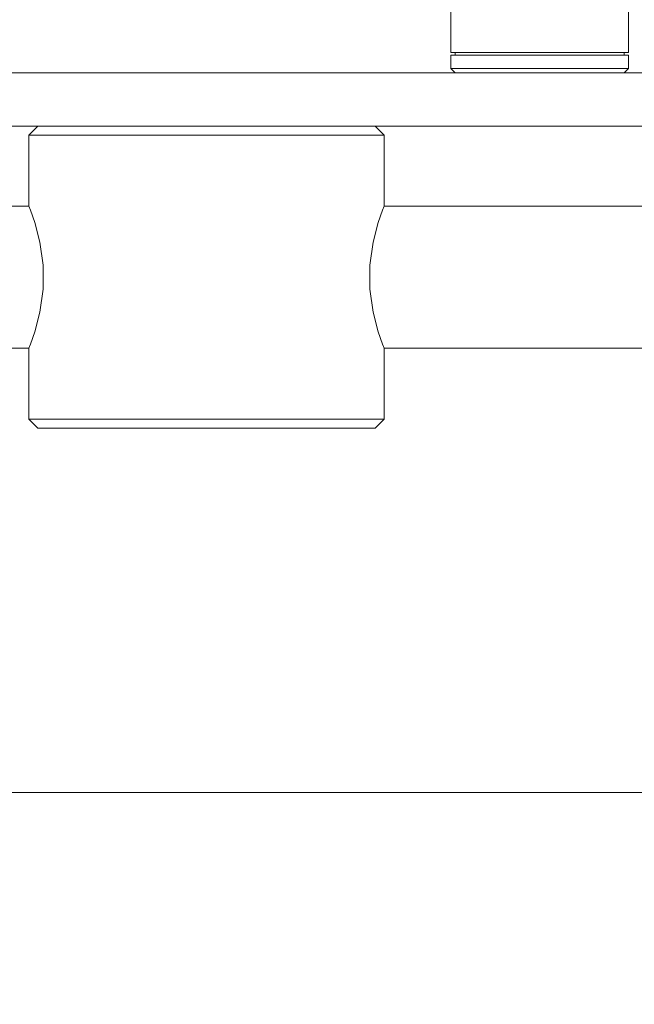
# Model space of a CAD drawing. Header units: millimetres. Extents: x 3925 to 5043, y -86 to 778.
# Tile 32 of 158: x 4418 to 4435, y 227 to 255. Entities that reach past the tile are written whole.
import ezdxf

# ---------------------------------------------------------------- set-up
doc = ezdxf.new("R2010")
doc.units = ezdxf.units.MM
doc.header["$LTSCALE"] = 46.255
doc.header["$PDMODE"] = 3
doc.header["$PDSIZE"] = 1
doc.layers.get('Defpoints').update_dxf_attribs({"linetype": 'CONTINUOUS'})
for name, color, linetype in [('140-154101-01_RIGGDXF_DIMENSION', 7, 'CONTINUOUS'), ('140-154101-0DXF_CONTINUOUS_LINE', 7, 'CONTINUOUS'), ('SPACER-RIGGIDXF_CONTINUOUS_LINE', 7, 'CONTINUOUS')]:
    doc.layers.add(name, color=color, linetype=linetype)
doc.styles.add('SLDTEXTSTYLE0', font='arialbd.ttf', dxfattribs={"height": 5.5})
doc.dimstyles.new('SLDDIMSTYLE2', dxfattribs={"dimtxt": 5.650301, "dimasz": 4.572, "dimexe": 0, "dimexo": 0.0625, "dimgap": 1.412575, "dimtad": 0, "dimtih": 1, "dimtoh": 1, "dimlfac": 3.5, "dimrnd": 1e-09, "dimzin": 4, "dimdsep": 46, "dimtxsty": 'SLDTEXTSTYLE0', "dimsah": 1, "dimcen": 0.09, "dimadec": 0, "dimazin": 1, "dimtol": 1, "dimtp": 0.5, "dimtm": 0.5, "dimtfac": 1, "dimtdec": 1, "dimtofl": 0, "dimtmove": 0, "dimatfit": 3, "dimfxl": 1, "dimfrac": 2, "dimtolj": 1, "dimarcsym": 0})

# ---------------------------------------------------------------- blocks, each defined once
blk = doc.blocks.new('*D68')
at = {"layer": '140-154101-01_RIGGDXF_DIMENSION', "color": 0, "linetype": 'Continuous', "lineweight": -2}
for p, q in [((4484.363, 271.493), (4484.363, 203.012)), ((4477.961, 266.215), (4477.961, 203.012)), ((4473.961, 203.012), (4426.441, 203.012)), ((4484.363, 203.012), (4477.961, 203.012)), ((4488.363, 203.012), (4492.363, 203.012))]:
    blk.add_line(p, q, dxfattribs=at)
at = {"layer": '140-154101-01_RIGGDXF_DIMENSION', "color": 0, "linetype": 'Continuous'}
for points in [[(4473.961, 203.678), (4473.961, 202.345), (4477.961, 203.012)], [(4488.363, 203.678), (4488.363, 202.345), (4484.363, 203.012)]]:
    blk.add_solid(points, dxfattribs=at)
at = {"layer": 'Defpoints', "color": 0, "linetype": 'Continuous'}
for p in [(4484.363, 271.556), (4477.961, 266.277), (4477.961, 203.012)]:
    blk.add_point(p, dxfattribs=at)
at = {"layer": '140-154101-01_RIGGDXF_DIMENSION', "color": 0, "linetype": 'Continuous', "insert": (4448.201, 207.96), "char_height": 5.5, "attachment_point": 5, "style": 'SLDTEXTSTYLE0'}
blk.add_mtext('\\A1;25.61 [1.01]', dxfattribs=at)

msp = doc.modelspace()

# ---------------------------------------------------------------- linework, layer by layer
at = {"layer": '140-154101-0DXF_CONTINUOUS_LINE', "color": 7, "linetype": 'Continuous', "lineweight": 0}
for p, q in [((4344.336, 253.6807), (4477.836, 253.6807)), ((4344.336, 252.1807), (4477.836, 252.1807)), ((4417.961, 251.9307), (4418.211, 252.1807)), ((4427.711, 252.1807), (4427.961, 251.9307)), ((4427.961, 251.9307), (4417.961, 251.9307)), ((4417.961, 251.9307), (4417.961, 249.9307)), ((4427.961, 249.9307), (4427.961, 251.9307)), ((4417.3985, 249.9307), (4417.961, 249.9307)), ((4427.961, 249.9307), (4446.086, 249.9307)), ((4417.961, 245.9307), (4416.8629, 245.9307)), ((4417.961, 245.9307), (4417.961, 243.9307)), ((4446.086, 245.9307), (4427.961, 245.9307)), ((4427.961, 243.9307), (4427.961, 245.9307)), ((4417.961, 243.9307), (4427.961, 243.9307)), ((4418.211, 243.6807), (4417.961, 243.9307)), ((4427.961, 243.9307), (4427.711, 243.6807)), ((4418.211, 243.6807), (4427.711, 243.6807)), ((4413.1431, 233.4307), (4487.028, 233.4307))]:
    msp.add_line(p, q, dxfattribs=at)
for points in [[(4417.961, 249.9307), (4418.0064, 249.8142), (4418.1283, 249.4651), (4418.2732, 248.9182), (4418.366, 248.2679), (4418.366, 247.5934), (4418.2732, 246.943), (4418.1283, 246.3962), (4418.0064, 246.0471), (4417.961, 245.9307)], [(4427.961, 245.9307), (4427.9155, 246.0472), (4427.7935, 246.3964), (4427.6487, 246.9433), (4427.5559, 247.5936), (4427.5559, 248.268), (4427.6488, 248.9183), (4427.7936, 249.4651), (4427.9155, 249.8142), (4427.961, 249.9307)]]:
    msp.add_lwpolyline(points, dxfattribs=at)
at = {"layer": 'SPACER-RIGGIDXF_CONTINUOUS_LINE', "color": 7, "linetype": 'Continuous', "lineweight": 0}
for p, q in [((4429.836, 254.2557), (4429.836, 256.8557)), ((4434.836, 254.2557), (4434.836, 256.8557)), ((4434.836, 254.2557), (4429.836, 254.2557)), ((4429.836, 254.1807), (4434.836, 254.1807)), ((4429.836, 253.8057), (4429.836, 254.1807)), ((4429.961, 254.2557), (4429.961, 254.1807)), ((4434.711, 254.2557), (4434.711, 254.1807)), ((4434.836, 253.8057), (4434.836, 254.1807)), ((4434.836, 253.8057), (4429.836, 253.8057)), ((4429.961, 253.6807), (4429.836, 253.8057)), ((4434.711, 253.6807), (4434.836, 253.8057))]:
    msp.add_line(p, q, dxfattribs=at)

# ---------------------------------------------------------------- dimensions: what is measured, and where the dimension line sits
at = {"layer": '140-154101-01_RIGGDXF_DIMENSION', "color": 2, "linetype": 'Continuous'}
dim = msp.add_linear_dim(base=(4477.961, 203.0116), p1=(4484.3629, 271.5557), p2=(4477.961, 266.2772), angle=0, dimstyle='SLDDIMSTYLE2', override={"dimtxt": 5, "dimasz": 4, "dimtad": 1, "dimtih": 0, "dimtoh": 0, "dimlfac": 4, "dimtol": 0, "dimtp": 0.01, "dimtm": 0.01, "dimtdec": 2, "dimtofl": 1, "dimtzin": 0}, dxfattribs=at)
dim.commit()
dim.dimension.update_dxf_attribs({"geometry": '*D68', "text_midpoint": (4448.201, 203.0116), "dimtype": 160})

doc.saveas('drawing.dxf')
